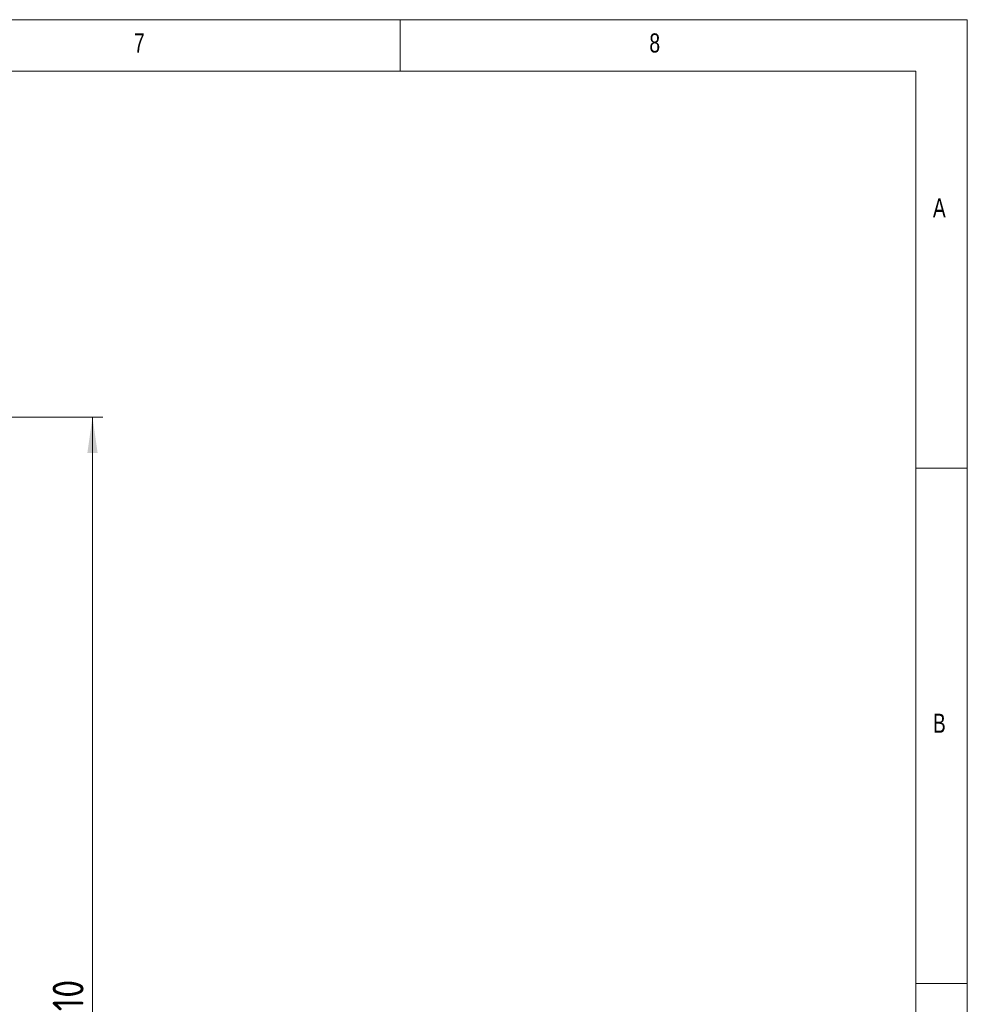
# Model space of a CAD drawing. Header units: millimetres. Extents: x 5 to 415, y 5 to 292.
# Tile 256 of 256: x 323 to 415, y 196 to 292. Entities that reach past the tile are written whole.
import ezdxf

# ---------------------------------------------------------------- set-up
doc = ezdxf.new("R2010")
doc.units = ezdxf.units.MM
doc.styles.add('SLDTEXTSTYLE0', font='TXT', dxfattribs={"width": 0.75})
doc.styles.add('SLDTEXTSTYLE1', font='ISOCP', dxfattribs={"width": 0.96})
doc.dimstyles.new('SLDDIMSTYLE8', dxfattribs={"dimtxt": 3, "dimasz": 3.5, "dimexe": 0, "dimexo": 0.0625, "dimgap": 0.75, "dimtad": 1, "dimrnd": 1e-09, "dimzin": 12, "dimdsep": 46, "dimtxsty": 'SLDTEXTSTYLE1', "dimsah": 1, "dimcen": 0.09, "dimadec": 0, "dimazin": 3, "dimtol": 1, "dimtp": 0.1, "dimtm": 0.1, "dimtfac": 1, "dimtofl": 0, "dimtmove": 0, "dimatfit": 3, "dimfxl": 1, "dimfrac": 2, "dimtolj": 1, "dimarcsym": 0})

# ---------------------------------------------------------------- blocks, each defined once
blk = doc.blocks.new('_D_11')
at = {"color": 7, "linetype": 'Continuous', "lineweight": 0}
for p, q in [((272.149, 253.449), (331.149, 253.449)), ((330.149, 129.449), (330.149, 253.449)), ((272.149, 129.449), (331.149, 129.449))]:
    blk.add_line(p, q, dxfattribs=at)
for points in [[(330.149, 253.449), (329.649, 249.949), (330.649, 249.949)], [(330.149, 129.449), (330.649, 132.949), (329.649, 132.949)]]:
    blk.add_solid(points, dxfattribs=at)
at = {"color": 7, "linetype": 'Continuous', "lineweight": 0, "char_height": 3, "attachment_point": 1, "rotation": 90, "style": 'SLDTEXTSTYLE1'}
for s, insert in [('±0,10', (326.282, 191.382, 34.511)), ('124', (326.282, 181.48, 34.511)), ('%%c', (326.282, 177.407, 34.511))]:
    blk.add_mtext(s, dxfattribs=dict(at, insert=insert))

msp = doc.modelspace()

# ---------------------------------------------------------------- linework, layer by layer
at = {"color": 7, "linetype": 'Continuous', "lineweight": 0}
for p, q in [((415, 292), (5, 292)), ((360, 287), (360, 292)), ((415, 5), (415, 292)), ((410, 287), (10, 287)), ((410, 287), (410, 60.25)), ((415, 248.5), (410, 248.5)), ((410, 198.5), (415, 198.5))]:
    msp.add_line(p, q, dxfattribs=at)

# ---------------------------------------------------------------- texts
at = {"color": 7, "linetype": 'Continuous', "lineweight": 0, "char_height": 1.85208, "attachment_point": 1, "style": 'SLDTEXTSTYLE0'}
for s, insert in [('7', (334.16667, 290.66802)), ('8', (384.16667, 290.66802)), ('A', (411.66667, 274.66802)), ('B', (411.66667, 224.66802))]:
    msp.add_mtext(s, dxfattribs=dict(at, insert=insert))

# ---------------------------------------------------------------- dimensions: what is measured, and where the dimension line sits
at = {"color": 7, "linetype": 'Continuous', "lineweight": 0}
dim = msp.add_linear_dim(base=(330.14893, 253.4489), p1=(271.14893, 129.4489), p2=(271.14893, 253.4489), angle=90, text='%%c<>', dimstyle='SLDDIMSTYLE8', dxfattribs=at)
dim.commit()
dim.dimension.update_dxf_attribs({"geometry": '_D_11', "text_midpoint": (330.14893, 188.79958), "dimtype": 160})

doc.saveas('drawing.dxf')
